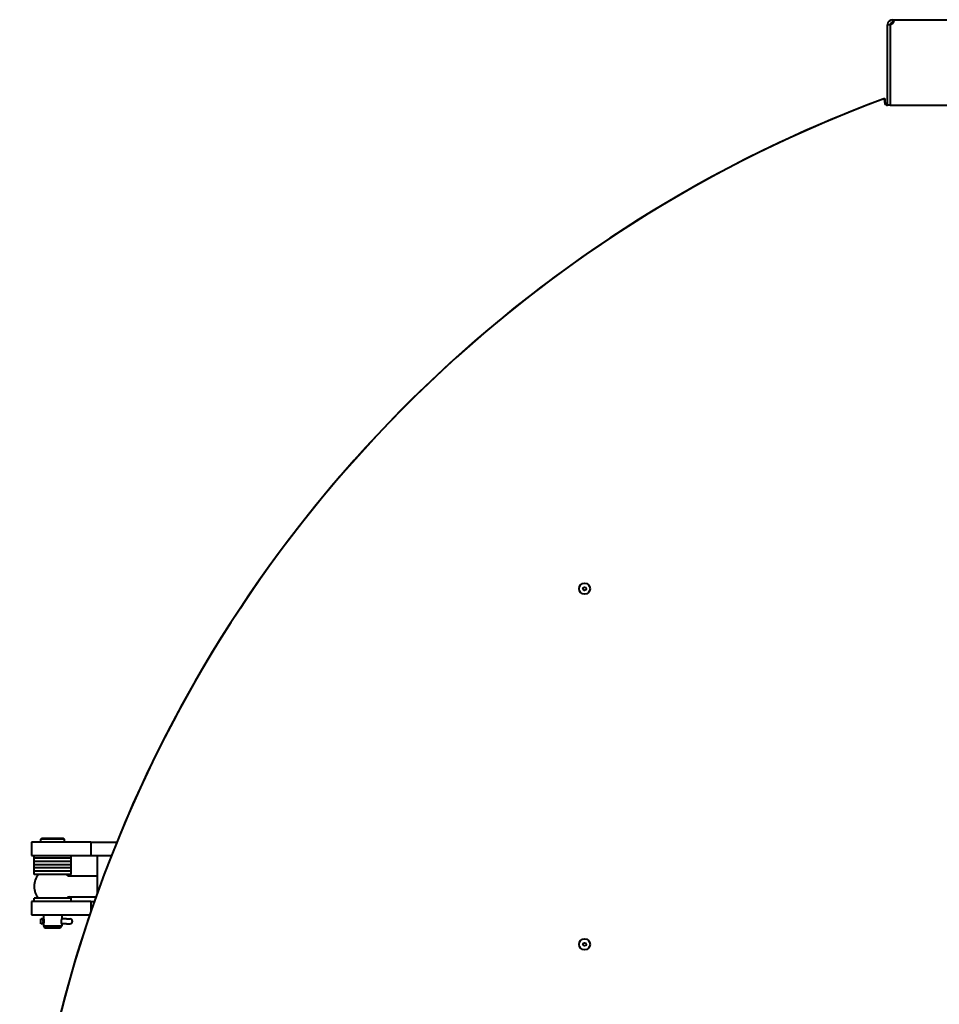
# Model space of a CAD drawing. Header units: millimetres. Extents: x -149 to 1385, y -399 to 918.
# Tile 40 of 41: x 1184 to 1254, y 239 to 313. Entities that reach past the tile are written whole.
import ezdxf

# ---------------------------------------------------------------- set-up
doc = ezdxf.new("R2010")
doc.units = ezdxf.units.MM
for name, color, linetype in [('(c)Креп', 9, 'Continuous'), ('G', 3, 'Continuous'), ('WELDING', 7, 'Continuous'), ('Системный слой', 250, 'Continuous')]:
    doc.layers.add(name, color=color, linetype=linetype)

# ---------------------------------------------------------------- blocks, each defined once
blk = doc.blocks.new('U880')
at = {"layer": 'G', "color": 150, "lineweight": 40}
for start, end in [(110.1818, 110.28587), (110.05113, 110.05976)]:
    blk.add_arc((1284.567, 213.136), 100, start, end, dxfattribs=at)
blk = doc.blocks.new('U881')
at = {"layer": 'G', "color": 150, "lineweight": 40}
for start, end in [(110.19339, 110.27437), (110.06264, 110.07127)]:
    blk.add_arc((1284.567, 213.136), 99.945, start, end, dxfattribs=at)
blk = doc.blocks.new('U885')
at = {"layer": 'G', "color": 150, "lineweight": 40}
for p, q in [((1187.367, 245.071), (1187.363, 245.07)), ((1187.363, 244.703), (1187.367, 244.701))]:
    blk.add_line(p, q, dxfattribs=at)
blk = doc.blocks.new('U886')
at = {"layer": 'G', "color": 150, "lineweight": 40}
for p, q in [((1185.972, 244.701), (1185.967, 244.701)), ((1187.367, 244.701), (1187.363, 244.701))]:
    blk.add_line(p, q, dxfattribs=at)
blk = doc.blocks.new('U887')
at = {"layer": 'G', "color": 150, "lineweight": 40}
for p, q in [((1185.972, 245.071), (1185.967, 245.071)), ((1187.367, 245.071), (1187.363, 245.071))]:
    blk.add_line(p, q, dxfattribs=at)
blk = doc.blocks.new('U888')
at = {"layer": 'WELDING', "color": 150, "lineweight": 40}
for p, q in [((1185.938, 244.701), (1185.924, 244.702)), ((1185.953, 244.701), (1185.938, 244.701)), ((1185.967, 244.701), (1185.953, 244.701))]:
    blk.add_line(p, q, dxfattribs=at)
blk = doc.blocks.new('U924')
at = {"layer": 'WELDING', "color": 150, "lineweight": 40}
for p, q in [((1250.54, 313.21), (1250.475, 313.068)), ((1250.48, 313.336), (1250.516, 313.33)), ((1250.516, 313.33), (1250.539, 313.307)), ((1250.539, 313.307), (1250.547, 313.265)), ((1250.547, 313.265), (1250.54, 313.21)), ((1250.358, 312.975), (1250.282, 312.965)), ((1250.475, 313.068), (1250.358, 312.975))]:
    blk.add_line(p, q, dxfattribs=at)
blk = doc.blocks.new('U952')
at = {"layer": 'G', "color": 150, "lineweight": 40}
for start, end in [(139.9948, 180), (39.5212, 40.0052)]:
    blk.add_arc((1186.667, 247.536), 1.4, start, end, dxfattribs=at)
blk = doc.blocks.new('U953')
at = {"layer": 'G', "color": 150, "lineweight": 40}
for start, end in [(180, 220.0052), (319.9948, 320.4788)]:
    blk.add_arc((1186.667, 247.536), 1.4, start, end, dxfattribs=at)
blk = doc.blocks.new('U973')
at = {"layer": 'G', "color": 150, "lineweight": 40}
for p, q in [((1187.367, 245.386), (1187.367, 245.086)), ((1187.367, 244.686), (1187.367, 244.546))]:
    blk.add_line(p, q, dxfattribs=at)
blk = doc.blocks.new('U974')
at = {"layer": 'G', "color": 150, "lineweight": 40}
for p, q in [((1185.967, 245.386), (1185.967, 245.086)), ((1185.967, 244.686), (1185.967, 244.546))]:
    blk.add_line(p, q, dxfattribs=at)
blk = doc.blocks.new('U975')
at = {"layer": 'G', "color": 150, "lineweight": 40}
for p, q in [((1185.967, 244.546), (1186.667, 244.546)), ((1186.667, 244.546), (1187.367, 244.546))]:
    blk.add_line(p, q, dxfattribs=at)
blk = doc.blocks.new('U976')
at = {"layer": 'G', "color": 150, "lineweight": 40}
for p, q in [((1186.06, 244.386), (1186.667, 244.386)), ((1186.667, 244.386), (1187.275, 244.386))]:
    blk.add_line(p, q, dxfattribs=at)
blk = doc.blocks.new('U977')
at = {"layer": 'WELDING', "color": 150, "lineweight": 40}
for p, q in [((1187.342, 244.958), (1187.366, 245.083)), ((1187.346, 244.782), (1187.342, 244.958)), ((1187.367, 244.688), (1187.346, 244.782)), ((1187.366, 245.083), (1187.367, 245.086)), ((1187.367, 244.686), (1187.367, 244.688))]:
    blk.add_line(p, q, dxfattribs=at)
blk = doc.blocks.new('U978')
at = {"layer": 'WELDING', "color": 150, "lineweight": 40}
for p, q in [((1185.967, 245.086), (1185.968, 245.085)), ((1185.968, 244.69), (1185.967, 244.686)), ((1185.968, 245.085), (1185.989, 244.991)), ((1185.993, 244.814), (1185.968, 244.69)), ((1185.989, 244.991), (1185.993, 244.814))]:
    blk.add_line(p, q, dxfattribs=at)

msp = doc.modelspace()

# ---------------------------------------------------------------- linework, layer by layer
at = {"layer": 'G', "color": 150, "lineweight": 40}
for p, q in [((1250.467, 313.336), (1250.48, 313.336)), ((1250.467, 313.336), (1250.467, 313.136)), ((1250.48, 313.336), (1284.567, 313.336)), ((1250.48, 313.336), (1250.48, 313.136)), ((1250.067, 306.836), (1250.067, 312.936)), ((1250.068, 312.965), (1250.268, 312.951)), ((1250.267, 312.936), (1250.267, 306.836)), ((1250.282, 312.936), (1250.282, 306.836)), ((1250.467, 313.136), (1250.48, 313.136)), ((1249.867, 307.354), (1249.867, 307.037)), ((1249.867, 307.04), (1249.867, 307.204)), ((1250.067, 306.84), (1250.067, 306.84)), ((1250.267, 306.836), (1250.067, 306.836)), ((1250.282, 306.836), (1284.567, 306.836)), ((1185.767, 251.126), (1185.827, 251.186)), ((1187.507, 251.186), (1185.827, 251.186)), ((1187.567, 251.126), (1187.507, 251.186)), ((1191.743, 251.386), (1191.737, 251.386)), ((1185.067, 250.886), (1185.067, 249.886)), ((1189.567, 250.886), (1185.067, 250.886)), ((1185.767, 250.886), (1185.767, 251.126)), ((1187.567, 251.126), (1185.767, 251.126)), ((1187.567, 250.886), (1187.567, 251.126)), ((1189.567, 250.886), (1191.538, 250.886)), ((1189.567, 250.886), (1189.567, 249.886)), ((1185.067, 249.886), (1189.567, 249.886)), ((1185.267, 249.686), (1185.267, 249.886)), ((1188.067, 249.686), (1185.267, 249.686)), ((1185.267, 249.436), (1185.267, 249.686)), ((1188.067, 249.686), (1185.267, 249.686)), ((1188.067, 249.686), (1188.067, 249.886)), ((1188.067, 249.436), (1188.067, 249.686)), ((1189.567, 249.886), (1191.139, 249.886)), ((1190.049, 249.886), (1190.049, 246.986)), ((1188.067, 249.436), (1185.267, 249.436)), ((1185.267, 249.186), (1185.267, 249.436)), ((1188.067, 249.436), (1185.267, 249.436)), ((1185.267, 248.936), (1185.267, 249.186)), ((1188.067, 249.186), (1185.267, 249.186)), ((1188.067, 249.186), (1185.267, 249.186)), ((1188.067, 248.936), (1185.267, 248.936)), ((1185.267, 248.686), (1185.267, 248.936)), ((1188.067, 248.936), (1185.267, 248.936)), ((1188.067, 249.186), (1188.067, 249.436)), ((1188.067, 248.936), (1188.067, 249.186)), ((1188.067, 248.686), (1188.067, 248.936)), ((1185.267, 248.436), (1185.267, 248.686)), ((1188.067, 248.686), (1185.267, 248.686)), ((1188.067, 248.686), (1185.267, 248.686)), ((1188.067, 248.436), (1185.267, 248.436)), ((1187.94, 248.336), (1190.049, 248.336)), ((1188.067, 248.436), (1188.067, 248.686)), ((1187.94, 246.736), (1189.961, 246.736)), ((1185.067, 246.386), (1185.067, 245.386)), ((1189.567, 246.386), (1185.067, 246.386)), ((1185.267, 246.386), (1185.267, 246.636)), ((1188.067, 246.636), (1185.267, 246.636)), ((1188.067, 246.386), (1188.067, 246.636)), ((1189.567, 246.386), (1189.837, 246.386)), ((1189.567, 246.386), (1189.567, 245.608)), ((1185.067, 245.386), (1189.492, 245.386)), ((1185.782, 244.701), (1185.782, 245.071)), ((1185.967, 244.546), (1186.06, 244.386)), ((1187.367, 244.546), (1187.275, 244.386)), ((1187.718, 245.071), (1187.367, 245.071)), ((1187.718, 244.701), (1187.367, 244.701)), ((1187.718, 245.071), (1187.982, 245.071)), ((1187.718, 244.701), (1187.982, 244.701)), ((1189.407, 245.136), (1189.404, 245.136))]:
    msp.add_line(p, q, dxfattribs=at)
for centre, radius in [((1227.067, 270.136), 0.42), ((1227.067, 270.136), 0.122), ((1227.068, 243.136), 0.42), ((1227.068, 243.136), 0.122)]:
    msp.add_circle(centre, radius, dxfattribs=at)
for centre, radius, start, end in [((1250.467, 312.936), 0.4, 90, 175.93694), ((1250.467, 312.936), 0.4, 175.93694, 180), ((1250.467, 312.936), 0.2, 175.93694, 180), ((1250.467, 312.936), 0.2, 90, 175.93694), ((1284.57, 213.138), 100.398, 110.30375, 213.3884), ((1284.568, 213.141), 100.4, 110.21974, 157.60847), ((1249.767, 307.204), 0.1, 0.00017, 110.30375), ((1250.067, 307.04), 0.2, 180.00017, 270.00017), ((1250.067, 307.037), 0.2, 180, 184.66075), ((1284.567, 213.136), 99.8, 110.09304, 110.10169), ((1250.267, 307.04), 0.2, 270.18669, 274.24191), ((1187.94, 248.586), 0.25, 219.5212, 270), ((1187.94, 246.486), 0.25, 90, 140.4788), ((1284.567, 213.136), 100.4, 161.41416, 198.58584), ((1185.782, 244.886), 0.185, 270, 90), ((1187.982, 244.886), 0.185, 270, 90)]:
    msp.add_arc(centre, radius, start, end, dxfattribs=at)
at = {"layer": 'WELDING', "color": 150, "lineweight": 40}
msp.add_arc((1250.484, 312.967), 0.17, 79.81507, 91.22984, dxfattribs=at)
msp.add_open_spline([(1250.282, 312.965), (1250.282, 312.955), (1250.282, 312.946), (1250.282, 312.936)], degree=3, dxfattribs=at)
for points in [[(1185.967, 245.071), (1185.959, 245.071), (1185.942, 245.071), (1185.916, 245.071), (1185.893, 245.071), (1185.871, 245.07), (1185.852, 245.067), (1185.841, 245.065), (1185.837, 245.063)], [(1185.967, 244.701), (1185.959, 244.701), (1185.942, 244.701), (1185.916, 244.702), (1185.893, 244.702), (1185.871, 244.703), (1185.852, 244.706), (1185.841, 244.708), (1185.837, 244.71)]]:
    msp.add_open_spline(points, degree=3, knots=[0, 0, 0, 0, 1.615726, 3.192239, 4.726786, 6.159909, 7.875093, 9, 9, 9, 9], dxfattribs=at)

# ---------------------------------------------------------------- block references
at = {"layer": '(c)Креп'}
for name in ['U952', 'U953']:
    msp.add_blockref(name, (0, 0), dxfattribs=at)
at = {"layer": 'WELDING'}
for name in ['U924', 'U888', 'U978', 'U977']:
    msp.add_blockref(name, (0, 0), dxfattribs=at)
at = {"layer": 'Системный слой'}
for name in ['U880', 'U881', 'U974', 'U973', 'U887', 'U886', 'U975', 'U885', 'U976']:
    msp.add_blockref(name, (0, 0), dxfattribs=at)

doc.saveas('drawing.dxf')
